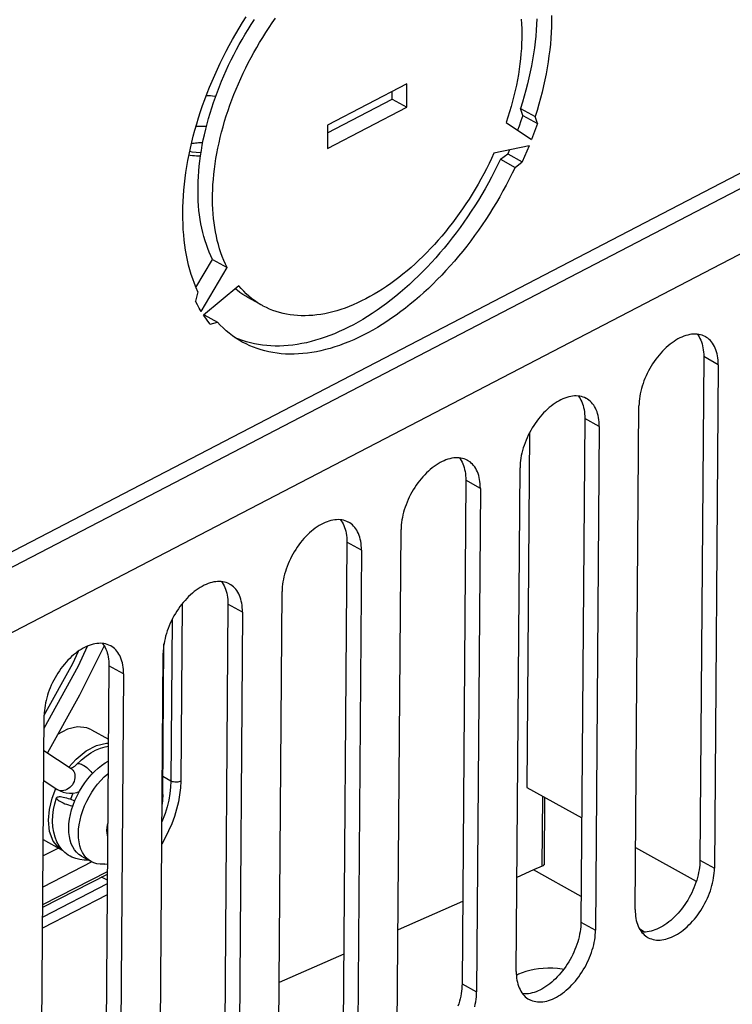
# Model space of a CAD drawing. Extents: x 0 to 420, y 0 to 297.
# Tile 33 of 51: x 385 to 390, y 82 to 89. Entities that reach past the tile are written whole.
import ezdxf

# ---------------------------------------------------------------- set-up
doc = ezdxf.new("R2010")
doc.units = 0
doc.header["$LTSCALE"] = 23.1
doc.layers.get('0').update_dxf_attribs({"linetype": 'CONTINUOUS'})
doc.layers.add('DATUM_AXIS', color=7, linetype='CONTINUOUS')
doc.layers.add('ROUNDS', color=7, linetype='CONTINUOUS')

msp = doc.modelspace()

# ---------------------------------------------------------------- linework, layer by layer
at = {"color": 9, "linetype": 'CONTINUOUS'}
for p, q in [((394.8165, 89.5352), (383.7411, 83.7787)), ((390.0058, 86.3202), (389.9009, 86.3783)), ((389.1484, 85.8746), (389.0435, 85.9326)), ((388.2909, 85.4289), (388.186, 85.4869)), ((387.4335, 84.9832), (387.3286, 85.0413)), ((386.5761, 84.5376), (386.4711, 84.5956)), ((385.7186, 84.0919), (385.6137, 84.15)), ((385.2447, 83.2572), (385.2409, 83.2595)), ((385.2546, 83.2528), (385.2447, 83.2572)), ((389.8737, 82.7491), (389.9786, 82.691)), ((389.0163, 82.3034), (389.1212, 82.2454)), ((388.1588, 81.8578), (388.2637, 81.7997))]:
    msp.add_line(p, q, dxfattribs=at)
at = {"color": 7, "linetype": 'CONTINUOUS'}
for p, q in [((389.9009, 86.3783), (389.8737, 82.7491)), ((390.0058, 86.3202), (389.9786, 82.691)), ((389.407, 82.3939), (389.4342, 86.0231)), ((389.0435, 85.9326), (389.0163, 82.3034)), ((389.1484, 85.8746), (389.1212, 82.2454)), ((388.5496, 81.9483), (388.5768, 85.5774)), ((388.186, 85.4869), (388.1588, 81.8578)), ((388.2909, 85.4289), (388.2637, 81.7997)), ((387.6921, 81.5026), (387.7193, 85.1318)), ((387.3286, 85.0413), (387.3014, 81.4121)), ((387.4335, 84.9832), (387.4063, 81.354)), ((386.8347, 81.0569), (386.8619, 84.6861)), ((386.4711, 84.5956), (386.4439, 80.9664)), ((386.5761, 84.5376), (386.5489, 80.9084)), ((385.9772, 80.6113), (386.0044, 84.2405)), ((385.6137, 84.15), (385.5865, 80.5208)), ((385.7186, 84.0919), (385.6914, 80.4627)), ((385.1198, 80.1656), (385.147, 83.7948)), ((385.1451, 83.5397), (385.3407, 83.4093)), ((385.1434, 83.3245), (385.2409, 83.2595)), ((385.2409, 83.2595), (385.2518, 83.2529)), ((385.2965, 82.8045), (385.2745, 82.8266)), ((388.6748, 82.6791), (388.5546, 82.6259)), ((389.0176, 82.4876), (388.6748, 82.6791)), ((388.1633, 82.4527), (387.6977, 82.2466)), ((389.4752, 82.2319), (389.4401, 82.2515)), ((387.3063, 82.0733), (386.8407, 81.8672))]:
    msp.add_line(p, q, dxfattribs=at)
for points in [[(389.9136, 86.5217), (389.911, 86.5231), (389.9002, 86.5282), (389.8889, 86.5325), (389.8772, 86.5359), (389.8651, 86.5383), (389.8527, 86.5399), (389.8399, 86.5405), (389.8268, 86.5402), (389.8135, 86.539), (389.7999, 86.5369), (389.7861, 86.5339), (389.7721, 86.5299), (389.7581, 86.5251), (389.7439, 86.5194), (389.7297, 86.5129), (389.7154, 86.5055), (389.7012, 86.4972), (389.687, 86.4882), (389.6729, 86.4783), (389.6589, 86.4677), (389.6451, 86.4564), (389.6314, 86.4444), (389.618, 86.4317), (389.6048, 86.4183), (389.5919, 86.4043), (389.5793, 86.3898), (389.5671, 86.3747), (389.5552, 86.3591), (389.5438, 86.343), (389.5328, 86.3265), (389.5223, 86.3096), (389.5122, 86.2924), (389.5027, 86.2749), (389.4937, 86.2571), (389.4853, 86.2391), (389.4775, 86.2209), (389.4702, 86.2027), (389.4636, 86.1843), (389.4576, 86.1659), (389.4523, 86.1475), (389.4477, 86.1292), (389.4437, 86.111), (389.4404, 86.0929), (389.4378, 86.0751), (389.4359, 86.0575), (389.4347, 86.0401), (389.4342, 86.0231)], [(389.855, 86.5396), (389.8603, 86.5325), (389.8673, 86.5216), (389.8737, 86.51), (389.8794, 86.4977), (389.8845, 86.4848), (389.889, 86.4712), (389.8927, 86.457), (389.8957, 86.4422), (389.8981, 86.4269), (389.8997, 86.4111), (389.9007, 86.3949), (389.9009, 86.3783)], [(390.0058, 86.3202), (390.0056, 86.3369), (390.0047, 86.3531), (390.003, 86.3689), (390.0007, 86.3842), (389.9976, 86.3989), (389.9939, 86.4131), (389.9895, 86.4267), (389.9844, 86.4397), (389.9786, 86.452), (389.9722, 86.4636), (389.9652, 86.4745), (389.9576, 86.4846), (389.9494, 86.4939), (389.9406, 86.5025), (389.9313, 86.5102), (389.9214, 86.5171), (389.9136, 86.5217)], [(389.0562, 86.076), (389.0536, 86.0774), (389.0428, 86.0826), (389.0315, 86.0868), (389.0198, 86.0902), (389.0077, 86.0926), (388.9952, 86.0942), (388.9824, 86.0948), (388.9694, 86.0945), (388.956, 86.0933), (388.9424, 86.0912), (388.9286, 86.0882), (388.9147, 86.0843), (388.9006, 86.0795), (388.8865, 86.0738), (388.8722, 86.0672), (388.858, 86.0598), (388.8437, 86.0516), (388.8296, 86.0425), (388.8154, 86.0327), (388.8014, 86.0221), (388.7876, 86.0108), (388.774, 85.9987), (388.7605, 85.986), (388.7473, 85.9726), (388.7344, 85.9587), (388.7219, 85.9441), (388.7096, 85.929), (388.6978, 85.9134), (388.6864, 85.8973), (388.6754, 85.8808), (388.6648, 85.864), (388.6548, 85.8467), (388.6453, 85.8292), (388.6363, 85.8114), (388.6279, 85.7934), (388.62, 85.7753), (388.6128, 85.757), (388.6062, 85.7386), (388.6002, 85.7203), (388.5949, 85.7019), (388.5902, 85.6836), (388.5862, 85.6654), (388.5829, 85.6473), (388.5803, 85.6294), (388.5784, 85.6118), (388.5772, 85.5945), (388.5768, 85.5774)], [(388.9975, 86.0939), (389.0028, 86.0868), (389.0099, 86.076), (389.0163, 86.0644), (389.022, 86.0521), (389.0271, 86.0391), (389.0315, 86.0255), (389.0352, 86.0113), (389.0383, 85.9965), (389.0406, 85.9813), (389.0423, 85.9655), (389.0432, 85.9492), (389.0435, 85.9326)], [(389.1484, 85.8746), (389.1482, 85.8912), (389.1472, 85.9074), (389.1456, 85.9232), (389.1432, 85.9385), (389.1402, 85.9533), (389.1364, 85.9675), (389.132, 85.9811), (389.1269, 85.994), (389.1212, 86.0063), (389.1148, 86.0179), (389.1078, 86.0288), (389.1002, 86.0389), (389.0919, 86.0483), (389.0832, 86.0568), (389.0738, 86.0645), (389.064, 86.0714), (389.0562, 86.076)], [(388.1987, 85.6304), (388.1961, 85.6318), (388.1853, 85.6369), (388.174, 85.6412), (388.1623, 85.6445), (388.1502, 85.647), (388.1378, 85.6485), (388.125, 85.6492), (388.1119, 85.6489), (388.0986, 85.6477), (388.085, 85.6456), (388.0712, 85.6425), (388.0573, 85.6386), (388.0432, 85.6338), (388.029, 85.6281), (388.0148, 85.6215), (388.0005, 85.6141), (387.9863, 85.6059), (387.9721, 85.5968), (387.958, 85.587), (387.944, 85.5764), (387.9302, 85.5651), (387.9165, 85.5531), (387.9031, 85.5403), (387.8899, 85.527), (387.877, 85.513), (387.8644, 85.4984), (387.8522, 85.4833), (387.8403, 85.4677), (387.8289, 85.4517), (387.8179, 85.4352), (387.8074, 85.4183), (387.7973, 85.4011), (387.7878, 85.3836), (387.7788, 85.3658), (387.7704, 85.3478), (387.7626, 85.3296), (387.7553, 85.3113), (387.7487, 85.293), (387.7427, 85.2746), (387.7374, 85.2562), (387.7328, 85.2379), (387.7288, 85.2197), (387.7255, 85.2016), (387.7229, 85.1838), (387.721, 85.1661), (387.7198, 85.1488), (387.7193, 85.1318)], [(388.1401, 85.6482), (388.1454, 85.6412), (388.1524, 85.6303), (388.1588, 85.6187), (388.1646, 85.6064), (388.1696, 85.5934), (388.1741, 85.5798), (388.1778, 85.5657), (388.1808, 85.5509), (388.1832, 85.5356), (388.1848, 85.5198), (388.1858, 85.5036), (388.186, 85.4869)], [(388.2909, 85.4289), (388.2907, 85.4455), (388.2898, 85.4618), (388.2881, 85.4776), (388.2858, 85.4928), (388.2827, 85.5076), (388.279, 85.5218), (388.2746, 85.5354), (388.2695, 85.5484), (388.2637, 85.5607), (388.2574, 85.5723), (388.2503, 85.5831), (388.2427, 85.5933), (388.2345, 85.6026), (388.2257, 85.6111), (388.2164, 85.6189), (388.2065, 85.6257), (388.1987, 85.6304)], [(387.3413, 85.1847), (387.3387, 85.1861), (387.3279, 85.1912), (387.3166, 85.1955), (387.3049, 85.1989), (387.2928, 85.2013), (387.2803, 85.2029), (387.2675, 85.2035), (387.2545, 85.2032), (387.2411, 85.202), (387.2275, 85.1999), (387.2138, 85.1969), (387.1998, 85.1929), (387.1857, 85.1881), (387.1716, 85.1824), (387.1573, 85.1759), (387.1431, 85.1685), (387.1288, 85.1602), (387.1147, 85.1512), (387.1005, 85.1414), (387.0866, 85.1308), (387.0727, 85.1194), (387.0591, 85.1074), (387.0456, 85.0947), (387.0324, 85.0813), (387.0195, 85.0673), (387.007, 85.0528), (386.9947, 85.0377), (386.9829, 85.0221), (386.9715, 85.006), (386.9605, 84.9895), (386.9499, 84.9726), (386.9399, 84.9554), (386.9304, 84.9379), (386.9214, 84.9201), (386.913, 84.9021), (386.9051, 84.884), (386.8979, 84.8657), (386.8913, 84.8473), (386.8853, 84.8289), (386.88, 84.8106), (386.8753, 84.7922), (386.8713, 84.774), (386.868, 84.756), (386.8654, 84.7381), (386.8635, 84.7205), (386.8623, 84.7031), (386.8619, 84.6861)], [(387.2826, 85.2026), (387.288, 85.1955), (387.295, 85.1846), (387.3014, 85.173), (387.3071, 85.1608), (387.3122, 85.1478), (387.3166, 85.1342), (387.3204, 85.12), (387.3234, 85.1052), (387.3258, 85.0899), (387.3274, 85.0742), (387.3283, 85.0579), (387.3286, 85.0413)], [(387.4335, 84.9832), (387.4333, 84.9999), (387.4323, 85.0161), (387.4307, 85.0319), (387.4283, 85.0472), (387.4253, 85.0619), (387.4215, 85.0761), (387.4171, 85.0897), (387.412, 85.1027), (387.4063, 85.115), (387.3999, 85.1266), (387.3929, 85.1375), (387.3853, 85.1476), (387.377, 85.1569), (387.3683, 85.1655), (387.3589, 85.1732), (387.3491, 85.1801), (387.3413, 85.1847)], [(386.4838, 84.739), (386.4813, 84.7404), (386.4704, 84.7456), (386.4591, 84.7498), (386.4474, 84.7532), (386.4353, 84.7557), (386.4229, 84.7572), (386.4101, 84.7578), (386.397, 84.7576), (386.3837, 84.7564), (386.3701, 84.7542), (386.3563, 84.7512), (386.3424, 84.7473), (386.3283, 84.7425), (386.3141, 84.7368), (386.2999, 84.7302), (386.2856, 84.7228), (386.2714, 84.7146), (386.2572, 84.7055), (386.2431, 84.6957), (386.2291, 84.6851), (386.2153, 84.6738), (386.2016, 84.6617), (386.1882, 84.649), (386.175, 84.6356), (386.1621, 84.6217), (386.1495, 84.6071), (386.1373, 84.592), (386.1255, 84.5764), (386.114, 84.5603), (386.103, 84.5439), (386.0925, 84.527), (386.0824, 84.5097), (386.0729, 84.4922), (386.0639, 84.4744), (386.0555, 84.4565), (386.0477, 84.4383), (386.0404, 84.42), (386.0338, 84.4017), (386.0278, 84.3833), (386.0225, 84.3649), (386.0179, 84.3466), (386.0139, 84.3284), (386.0106, 84.3103), (386.008, 84.2924), (386.0061, 84.2748), (386.0049, 84.2575), (386.0044, 84.2405)], [(386.4252, 84.7569), (386.4305, 84.7499), (386.4375, 84.739), (386.4439, 84.7274), (386.4497, 84.7151), (386.4547, 84.7021), (386.4592, 84.6885), (386.4629, 84.6743), (386.466, 84.6596), (386.4683, 84.6443), (386.4699, 84.6285), (386.4709, 84.6123), (386.4711, 84.5956)], [(386.5761, 84.5376), (386.5758, 84.5542), (386.5749, 84.5705), (386.5732, 84.5862), (386.5709, 84.6015), (386.5678, 84.6163), (386.5641, 84.6305), (386.5597, 84.6441), (386.5546, 84.657), (386.5488, 84.6693), (386.5425, 84.6809), (386.5354, 84.6918), (386.5278, 84.7019), (386.5196, 84.7113), (386.5108, 84.7198), (386.5015, 84.7275), (386.4916, 84.7344), (386.4838, 84.739)], [(385.6264, 84.2934), (385.6238, 84.2948), (385.613, 84.2999), (385.6017, 84.3042), (385.59, 84.3075), (385.5779, 84.31), (385.5654, 84.3116), (385.5527, 84.3122), (385.5396, 84.3119), (385.5262, 84.3107), (385.5126, 84.3086), (385.4989, 84.3056), (385.4849, 84.3016), (385.4708, 84.2968), (385.4567, 84.2911), (385.4424, 84.2846), (385.4282, 84.2772), (385.414, 84.2689), (385.3998, 84.2599), (385.3857, 84.25), (385.3717, 84.2394), (385.3578, 84.2281), (385.3442, 84.2161), (385.3307, 84.2033), (385.3175, 84.19), (385.3047, 84.176), (385.2921, 84.1615), (385.2798, 84.1464), (385.268, 84.1308), (385.2566, 84.1147), (385.2456, 84.0982), (385.235, 84.0813), (385.225, 84.0641), (385.2155, 84.0466), (385.2065, 84.0288), (385.1981, 84.0108), (385.1902, 83.9926), (385.183, 83.9744), (385.1764, 83.956), (385.1704, 83.9376), (385.1651, 83.9192), (385.1604, 83.9009), (385.1564, 83.8827), (385.1531, 83.8646), (385.1505, 83.8468), (385.1486, 83.8292), (385.1475, 83.8118), (385.147, 83.7948)], [(385.5677, 84.3113), (385.5731, 84.3042), (385.5801, 84.2933), (385.5865, 84.2817), (385.5922, 84.2694), (385.5973, 84.2565), (385.6017, 84.2429), (385.6055, 84.2287), (385.6085, 84.2139), (385.6109, 84.1986), (385.6125, 84.1828), (385.6134, 84.1666), (385.6137, 84.15)], [(385.7186, 84.0919), (385.7184, 84.1086), (385.7174, 84.1248), (385.7158, 84.1406), (385.7134, 84.1559), (385.7104, 84.1706), (385.7067, 84.1848), (385.7022, 84.1984), (385.6971, 84.2114), (385.6914, 84.2237), (385.685, 84.2353), (385.678, 84.2462), (385.6704, 84.2563), (385.6621, 84.2656), (385.6534, 84.2742), (385.644, 84.2819), (385.6342, 84.2888), (385.6264, 84.2934)], [(385.3758, 83.435), (385.4163, 83.4735), (385.4493, 83.5002), (385.4833, 83.5232), (385.5179, 83.5422), (385.5531, 83.557), (385.5873, 83.5673), (385.6093, 83.5712)], [(385.3366, 83.412), (385.3399, 83.4128), (385.3449, 83.4146)], [(385.3449, 83.4146), (385.3512, 83.4175), (385.3586, 83.4218), (385.3669, 83.4276), (385.3758, 83.435)], [(385.2518, 83.2529), (385.261, 83.2481), (385.2827, 83.2395), (385.3058, 83.2341), (385.3304, 83.2318), (385.3563, 83.233), (385.3832, 83.238), (385.3995, 83.2434)], [(385.2745, 82.8266), (385.255, 82.8524), (385.2385, 82.8815), (385.2251, 82.9144), (385.2152, 82.9505), (385.2092, 82.9887), (385.2071, 83.0295), (385.209, 83.0712), (385.2146, 83.1138), (385.2239, 83.1567), (385.2363, 83.1988)], [(385.3666, 83.1749), (385.3589, 83.1785), (385.347, 83.1835), (385.3346, 83.1882), (385.3218, 83.1925), (385.3091, 83.1962), (385.2966, 83.1994), (385.2847, 83.202), (385.2736, 83.2038), (385.2636, 83.2049), (385.2548, 83.2052), (385.2476, 83.2047), (385.242, 83.2034), (385.2382, 83.2014), (385.2363, 83.1988)], [(385.2363, 83.1988), (385.2363, 83.1954), (385.2382, 83.1915), (385.2419, 83.1871), (385.2474, 83.1823), (385.2546, 83.1773), (385.2633, 83.1721)], [(385.2633, 83.1721), (385.2733, 83.1669), (385.2844, 83.1617), (385.2963, 83.1567), (385.3087, 83.152), (385.3215, 83.1478), (385.3342, 83.144), (385.3467, 83.1408), (385.3533, 83.1394)], [(385.3339, 82.7781), (385.3206, 82.7862), (385.2965, 82.8045)], [(385.4657, 82.7506), (385.4355, 82.7499), (385.4044, 82.7533), (385.3745, 82.7605), (385.3467, 82.7715), (385.3339, 82.7781)], [(389.8737, 82.7491), (389.8732, 82.7321), (389.872, 82.7147), (389.8701, 82.6971), (389.8675, 82.6792), (389.8642, 82.6612), (389.8603, 82.643), (389.8556, 82.6246), (389.8503, 82.6063), (389.8443, 82.5879), (389.8377, 82.5695), (389.8305, 82.5512), (389.8226, 82.5331), (389.8142, 82.5151), (389.8052, 82.4973), (389.7957, 82.4798), (389.7856, 82.4626), (389.7751, 82.4457), (389.7641, 82.4292), (389.7527, 82.4131), (389.7408, 82.3975), (389.7286, 82.3824), (389.716, 82.3679), (389.7031, 82.3539), (389.69, 82.3405), (389.6765, 82.3278), (389.6629, 82.3158), (389.649, 82.3044), (389.635, 82.2938), (389.6209, 82.284), (389.6067, 82.275), (389.5925, 82.2667), (389.5782, 82.2593), (389.564, 82.2528), (389.5498, 82.2471), (389.5358, 82.2423), (389.5218, 82.2383), (389.508, 82.2353), (389.4945, 82.2332), (389.4811, 82.232), (389.468, 82.2317), (389.4553, 82.2323), (389.4529, 82.2326)], [(389.4992, 82.1925), (389.5018, 82.1911), (389.5126, 82.1859), (389.5239, 82.1816), (389.5356, 82.1783), (389.5477, 82.1758), (389.5602, 82.1743), (389.573, 82.1737), (389.586, 82.1739), (389.5994, 82.1751), (389.613, 82.1773), (389.6268, 82.1803), (389.6407, 82.1842), (389.6548, 82.189), (389.6689, 82.1947), (389.6832, 82.2013), (389.6974, 82.2087), (389.7117, 82.2169), (389.7259, 82.226), (389.74, 82.2358), (389.754, 82.2464), (389.7678, 82.2577), (389.7815, 82.2698), (389.7949, 82.2825), (389.8081, 82.2958), (389.821, 82.3098), (389.8335, 82.3244), (389.8458, 82.3395), (389.8576, 82.3551), (389.8691, 82.3712), (389.88, 82.3876), (389.8906, 82.4045), (389.9006, 82.4217), (389.9101, 82.4393), (389.9191, 82.457), (389.9276, 82.475), (389.9354, 82.4932), (389.9426, 82.5115), (389.9492, 82.5298), (389.9552, 82.5482), (389.9605, 82.5666), (389.9652, 82.5849), (389.9692, 82.6031), (389.9725, 82.6212), (389.9751, 82.6391), (389.977, 82.6567), (389.9782, 82.674), (389.9786, 82.691)], [(389.407, 82.3939), (389.4072, 82.3773), (389.4082, 82.361), (389.4098, 82.3453), (389.4122, 82.33), (389.4152, 82.3152), (389.419, 82.301), (389.4234, 82.2874), (389.4285, 82.2744), (389.4342, 82.2622), (389.4406, 82.2506), (389.4476, 82.2397), (389.4552, 82.2296), (389.4635, 82.2202), (389.4723, 82.2117), (389.4816, 82.204), (389.4915, 82.1971), (389.4992, 82.1925)], [(389.0163, 82.3034), (389.0158, 82.2864), (389.0146, 82.2691), (389.0127, 82.2514), (389.0101, 82.2336), (389.0068, 82.2155), (389.0028, 82.1973), (388.9982, 82.179), (388.9928, 82.1606), (388.9869, 82.1422), (388.9802, 82.1239), (388.973, 82.1056), (388.9652, 82.0874), (388.9568, 82.0694), (388.9478, 82.0516), (388.9382, 82.0341), (388.9282, 82.0169), (388.9177, 82), (388.9067, 81.9835), (388.8952, 81.9675), (388.8834, 81.9519), (388.8712, 81.9368), (388.8586, 81.9222), (388.8457, 81.9082), (388.8325, 81.8949), (388.8191, 81.8822), (388.8054, 81.8701), (388.7916, 81.8588), (388.7776, 81.8482), (388.7635, 81.8384), (388.7493, 81.8293), (388.735, 81.8211), (388.7208, 81.8137), (388.7066, 81.8071), (388.6924, 81.8014), (388.6783, 81.7966), (388.6644, 81.7927), (388.6506, 81.7896), (388.637, 81.7875), (388.6237, 81.7863), (388.6106, 81.786), (388.5978, 81.7867), (388.5955, 81.787)], [(388.6418, 81.7468), (388.6444, 81.7454), (388.6552, 81.7402), (388.6665, 81.736), (388.6782, 81.7326), (388.6903, 81.7302), (388.7027, 81.7286), (388.7155, 81.728), (388.7286, 81.7283), (388.742, 81.7295), (388.7555, 81.7316), (388.7693, 81.7346), (388.7833, 81.7385), (388.7973, 81.7434), (388.8115, 81.7491), (388.8257, 81.7556), (388.84, 81.763), (388.8542, 81.7713), (388.8684, 81.7803), (388.8825, 81.7901), (388.8965, 81.8007), (388.9104, 81.8121), (388.924, 81.8241), (388.9374, 81.8368), (388.9506, 81.8502), (388.9635, 81.8642), (388.9761, 81.8787), (388.9883, 81.8938), (389.0002, 81.9094), (389.0116, 81.9255), (389.0226, 81.942), (389.0331, 81.9589), (389.0432, 81.9761), (389.0527, 81.9936), (389.0617, 82.0114), (389.0701, 82.0294), (389.0779, 82.0475), (389.0852, 82.0658), (389.0918, 82.0842), (389.0978, 82.1026), (389.1031, 82.1209), (389.1078, 82.1393), (389.1117, 82.1575), (389.115, 82.1755), (389.1176, 82.1934), (389.1195, 82.211), (389.1207, 82.2284), (389.1212, 82.2454)], [(388.5496, 81.9483), (388.5498, 81.9316), (388.5507, 81.9154), (388.5524, 81.8996), (388.5547, 81.8843), (388.5578, 81.8695), (388.5615, 81.8554), (388.5659, 81.8418), (388.571, 81.8288), (388.5768, 81.8165), (388.5832, 81.8049), (388.5902, 81.794), (388.5978, 81.7839), (388.606, 81.7746), (388.6148, 81.766), (388.6241, 81.7583), (388.634, 81.7514), (388.6418, 81.7468)], [(388.1588, 81.8578), (388.1583, 81.8407), (388.1571, 81.8234), (388.1552, 81.8058), (388.1526, 81.7879), (388.1494, 81.7698), (388.1454, 81.7516), (388.1407, 81.7333), (388.1354, 81.7149), (388.1294, 81.6966)], [(388.2503, 81.6936), (388.2543, 81.7118), (388.2576, 81.7299), (388.2602, 81.7477), (388.2621, 81.7654), (388.2633, 81.7827), (388.2637, 81.7997)]]:
    msp.add_lwpolyline(points, dxfattribs=at)
at = {"color": 9, "linetype": 'CONTINUOUS'}
for points in [[(385.3851, 83.4439), (385.3883, 83.446), (385.3932, 83.4472), (385.3994, 83.4468), (385.4067, 83.445), (385.415, 83.4418), (385.4241, 83.4372)], [(385.3407, 83.4093), (385.3457, 83.4055), (385.3533, 83.3979), (385.3595, 83.3888), (385.3642, 83.3785), (385.3672, 83.3672), (385.3685, 83.3552), (385.3681, 83.3427), (385.366, 83.33), (385.3621, 83.3174), (385.3567, 83.3053), (385.3498, 83.2937), (385.3416, 83.2831), (385.3323, 83.2736), (385.322, 83.2655), (385.311, 83.2589), (385.2996, 83.254), (385.288, 83.2509), (385.2765, 83.2496), (385.2652, 83.2503), (385.2546, 83.2528)], [(385.4241, 83.4372), (385.4337, 83.4314), (385.4437, 83.4244), (385.4538, 83.4165), (385.4638, 83.4078), (385.4735, 83.3984), (385.4826, 83.3887), (385.491, 83.3788), (385.4951, 83.3736)]]:
    msp.add_lwpolyline(points, dxfattribs=at)
at = {"layer": 'DATUM_AXIS', "color": 9, "linetype": 'CONTINUOUS'}
for p, q in [((383.788, 84.3871), (394.6427, 90.0288)), ((385.1367, 82.4292), (385.6026, 82.6688))]:
    msp.add_line(p, q, dxfattribs=at)
at = {"layer": 'DATUM_AXIS', "color": 7, "linetype": 'CONTINUOUS'}
for p, q in [((394.5712, 89.8787), (383.7102, 84.2337)), ((387.7616, 88.344), (387.19, 88.0469)), ((387.7604, 88.1752), (387.7616, 88.344)), ((387.6554, 88.2332), (387.6559, 88.289)), ((387.1896, 87.9911), (387.6554, 88.2332)), ((387.6554, 88.2332), (387.7604, 88.1752)), ((387.1887, 87.8781), (387.7604, 88.1752)), ((388.5813, 88.1668), (388.6862, 88.1087)), ((388.5969, 88.1154), (388.5813, 88.1668)), ((388.4763, 88.0649), (388.6601, 87.9422)), ((388.5969, 88.1154), (388.7019, 88.0574)), ((388.7019, 88.0574), (388.6862, 88.1087)), ((387.19, 88.0469), (387.1887, 87.8781)), ((388.6419, 87.8964), (388.3892, 87.8449)), ((388.4362, 87.8001), (388.4881, 87.8405)), ((388.5001, 87.8675), (388.4881, 87.8405)), ((388.4881, 87.8405), (388.593, 87.7824)), ((388.4362, 87.8001), (388.5411, 87.7421)), ((388.5411, 87.7421), (388.593, 87.7824)), ((386.2411, 86.8763), (386.3607, 87.0779)), ((386.3607, 87.0779), (386.4656, 87.0198)), ((386.2785, 86.7045), (386.4656, 87.0198)), ((386.55, 86.889), (386.2961, 86.6772)), ((386.2547, 86.8449), (386.2381, 86.7769)), ((386.7201, 86.7459), (386.6152, 86.804)), ((386.2994, 86.6799), (386.3954, 86.6269)), ((386.3437, 86.6133), (386.3954, 86.6269)), ((386.6048, 86.4849), (386.5771, 86.4939)), ((388.6449, 85.8286), (388.6258, 83.2739)), ((386.0021, 83.2219), (386.0102, 84.3078)), ((385.4871, 83.6895), (385.6097, 83.6209)), ((385.353, 83.2329), (385.3365, 83.1875)), ((388.6258, 83.2739), (389.0219, 83.0547)), ((385.1403, 82.8981), (385.2763, 82.8221)), ((385.2492, 82.8372), (385.1394, 82.7807)), ((385.2809, 82.8202), (385.2763, 82.8221)), ((389.4104, 82.8399), (389.8476, 82.598)), ((385.4904, 82.7372), (385.1377, 82.5558)), ((385.4162, 82.7783), (385.4858, 82.7394)), ((385.5829, 82.721), (385.603, 82.724)), ((385.1366, 82.4103), (385.6024, 82.6499))]:
    msp.add_line(p, q, dxfattribs=at)
for points in [[(388.8042, 88.8357), (388.8042, 88.7954), (388.8033, 88.7547), (388.8015, 88.7136), (388.7989, 88.6721), (388.7954, 88.6302), (388.791, 88.588), (388.7857, 88.5454), (388.7796, 88.5026), (388.7726, 88.4595), (388.7647, 88.4161), (388.756, 88.3726), (388.7465, 88.3289), (388.7361, 88.285), (388.7248, 88.241), (388.7128, 88.197), (388.6999, 88.1529), (388.6862, 88.1087)], [(386.2547, 86.8449), (386.2415, 86.8751), (386.2292, 86.9062), (386.2177, 86.938), (386.2071, 86.9706), (386.1972, 87.0039), (386.1883, 87.038), (386.1801, 87.0728), (386.1729, 87.1082), (386.1665, 87.1444), (386.1609, 87.1812), (386.1563, 87.2186), (386.1525, 87.2565), (386.1496, 87.2951), (386.1475, 87.3342), (386.1464, 87.3738), (386.1461, 87.4139), (386.1467, 87.4545), (386.1482, 87.4955), (386.1506, 87.5369), (386.1538, 87.5786), (386.1579, 87.6208), (386.1629, 87.6632), (386.1688, 87.706), (386.1755, 87.749), (386.1831, 87.7923), (386.1915, 87.8358), (386.2008, 87.8794), (386.211, 87.9232), (386.2219, 87.9672), (386.2337, 88.0112), (386.2464, 88.0553), (386.2598, 88.0994), (386.274, 88.1436), (386.2891, 88.1877), (386.3049, 88.2318), (386.3215, 88.2758), (386.3389, 88.3196), (386.357, 88.3634), (386.3758, 88.407), (386.3954, 88.4503), (386.4157, 88.4935), (386.4367, 88.5364), (386.4584, 88.579), (386.4808, 88.6213), (386.5038, 88.6633), (386.5275, 88.7049), (386.5518, 88.7461), (386.5767, 88.7869), (386.6022, 88.8272)], [(386.3607, 87.0779), (386.3483, 87.1035), (386.3367, 87.1299), (386.3258, 87.1571), (386.3157, 87.185), (386.3063, 87.2137), (386.2977, 87.243), (386.2899, 87.273), (386.2829, 87.3036), (386.2767, 87.3349), (386.2713, 87.3668), (386.2666, 87.3993), (386.2628, 87.4323), (386.2598, 87.4658), (386.2576, 87.4999), (386.2562, 87.5345), (386.2556, 87.5695), (386.2558, 87.6049), (386.2568, 87.6408), (386.2586, 87.6771), (386.2612, 87.7137), (386.2647, 87.7506), (386.2689, 87.7878), (386.274, 87.8254), (386.2798, 87.8631), (386.2864, 87.9011), (386.2939, 87.9393), (386.3021, 87.9776), (386.311, 88.0161), (386.3208, 88.0547), (386.3313, 88.0934), (386.3425, 88.1321), (386.3545, 88.1709), (386.3673, 88.2096), (386.3808, 88.2484), (386.395, 88.2871), (386.4099, 88.3256), (386.4254, 88.3641), (386.4417, 88.4025), (386.4587, 88.4406), (386.4763, 88.4786), (386.4946, 88.5163), (386.5135, 88.5538), (386.533, 88.591), (386.5532, 88.6279), (386.5739, 88.6645), (386.5952, 88.7007), (386.6171, 88.7365), (386.6395, 88.772), (386.6624, 88.8069)], [(386.4656, 87.0198), (386.4532, 87.0455), (386.4416, 87.0719), (386.4307, 87.0991), (386.4206, 87.127), (386.4113, 87.1556), (386.4027, 87.185), (386.3949, 87.215), (386.3879, 87.2456), (386.3816, 87.2769), (386.3762, 87.3088), (386.3716, 87.3412), (386.3678, 87.3742), (386.3647, 87.4078), (386.3625, 87.4419), (386.3611, 87.4764), (386.3605, 87.5114), (386.3607, 87.5469), (386.3617, 87.5828), (386.3635, 87.619), (386.3662, 87.6556), (386.3696, 87.6925), (386.3739, 87.7298), (386.3789, 87.7673), (386.3847, 87.8051), (386.3914, 87.843), (386.3988, 87.8812), (386.407, 87.9196), (386.416, 87.9581), (386.4257, 87.9967), (386.4362, 88.0353), (386.4475, 88.0741), (386.4595, 88.1128), (386.4722, 88.1516), (386.4857, 88.1903), (386.4999, 88.229), (386.5148, 88.2676), (386.5304, 88.3061), (386.5467, 88.3444), (386.5636, 88.3826), (386.5812, 88.4205), (386.5995, 88.4583), (386.6184, 88.4958), (386.638, 88.533), (386.6581, 88.5699), (386.6788, 88.6065), (386.7001, 88.6427), (386.722, 88.6785), (386.7444, 88.7139), (386.7674, 88.7489), (386.7908, 88.7834), (386.8148, 88.8174)], [(388.586, 88.8094), (388.5881, 88.7753), (388.5894, 88.7406), (388.5899, 88.7055), (388.5896, 88.67), (388.5885, 88.6341), (388.5865, 88.5978), (388.5838, 88.5612), (388.5802, 88.5242), (388.5759, 88.4869), (388.5707, 88.4493), (388.5648, 88.4115), (388.558, 88.3735), (388.5505, 88.3353), (388.5422, 88.297), (388.5331, 88.2584), (388.5232, 88.2198), (388.5126, 88.1812), (388.5012, 88.1424), (388.4891, 88.1036), (388.4763, 88.0649)], [(388.6984, 88.8128), (388.6966, 88.7717), (388.694, 88.7301), (388.6904, 88.6882), (388.6861, 88.646), (388.6808, 88.6034), (388.6747, 88.5606), (388.6677, 88.5175), (388.6598, 88.4742), (388.6511, 88.4306), (388.6415, 88.3869), (388.6311, 88.3431), (388.6199, 88.2991), (388.6079, 88.255), (388.595, 88.2109), (388.5813, 88.1668)], [(388.5969, 88.1154), (388.5836, 88.077), (388.5696, 88.0386), (388.5587, 88.0099)], [(388.7019, 88.0574), (388.6885, 88.019), (388.6746, 87.9806), (388.6601, 87.9422)], [(386.2089, 87.9145), (386.2177, 87.916), (386.2279, 87.9176), (386.2382, 87.9189), (386.2486, 87.92), (386.2591, 87.9208), (386.2696, 87.9214), (386.2802, 87.9218), (386.2905, 87.9219)], [(386.2772, 87.8466), (386.273, 87.8466), (386.2427, 87.8487), (386.2133, 87.8522), (386.1957, 87.8552)], [(388.3892, 87.8449), (388.3717, 87.8069), (388.3535, 87.7692), (388.3347, 87.7316), (388.3153, 87.6944), (388.2952, 87.6574), (388.2746, 87.6208), (388.2534, 87.5845), (388.2316, 87.5487), (388.2092, 87.5132), (388.1864, 87.4782), (388.163, 87.4436), (388.1391, 87.4095), (388.1147, 87.3759), (388.0899, 87.3428), (388.0646, 87.3103), (388.0389, 87.2784), (388.0128, 87.2471), (387.9862, 87.2165), (387.9594, 87.1864), (387.9321, 87.1571), (387.9046, 87.1284), (387.8767, 87.1004), (387.8485, 87.0732), (387.8201, 87.0468), (387.7914, 87.0211), (387.7625, 86.9962), (387.7333, 86.9721), (387.704, 86.9488), (387.6746, 86.9264), (387.6449, 86.9048), (387.6152, 86.8842), (387.5853, 86.8644), (387.5554, 86.8455), (387.5254, 86.8275), (387.4954, 86.8105), (387.4653, 86.7944), (387.4353, 86.7793), (387.4053, 86.7651), (387.3753, 86.7519), (387.3455, 86.7397), (387.3157, 86.7285), (387.286, 86.7183), (387.2565, 86.7091), (387.2271, 86.7009), (387.1979, 86.6938), (387.1689, 86.6877), (387.1401, 86.6826), (387.1116, 86.6785), (387.0833, 86.6755), (387.0554, 86.6736), (387.0277, 86.6726), (387.0003, 86.6728), (386.9733, 86.6739), (386.9467, 86.6761), (386.9204, 86.6794), (386.8946, 86.6837), (386.8692, 86.689), (386.8442, 86.6954), (386.8196, 86.7028), (386.7956, 86.7112), (386.772, 86.7206), (386.749, 86.7311), (386.7264, 86.7425), (386.7201, 86.7459)], [(388.6419, 87.8964), (388.6262, 87.8583), (388.6099, 87.8203), (388.593, 87.7824)], [(388.4362, 87.8001), (388.4154, 87.7572), (388.3939, 87.7144), (388.3718, 87.672), (388.3489, 87.63), (388.3255, 87.5882), (388.3014, 87.5469), (388.2767, 87.506), (388.2513, 87.4655), (388.2254, 87.4255), (388.199, 87.3859), (388.1719, 87.3469), (388.1444, 87.3085), (388.1163, 87.2706), (388.0878, 87.2333), (388.0588, 87.1966), (388.0293, 87.1605), (387.9993, 87.1252), (387.969, 87.0905), (387.9383, 87.0565), (387.9072, 87.0233), (387.8757, 86.9908), (387.8439, 86.9592), (387.8118, 86.9283), (387.7794, 86.8982), (387.7467, 86.869), (387.7137, 86.8406), (387.6806, 86.8132), (387.6472, 86.7866), (387.6137, 86.7609), (387.58, 86.7362), (387.5461, 86.7124), (387.5122, 86.6896), (387.4781, 86.6677), (387.444, 86.6469), (387.4098, 86.6271), (387.3756, 86.6083), (387.3414, 86.5905), (387.3072, 86.5737), (387.2731, 86.5581), (387.239, 86.5435), (387.205, 86.5299), (387.1711, 86.5175), (387.1373, 86.5061), (387.1037, 86.4959), (387.0703, 86.4867), (387.0371, 86.4787), (387.0041, 86.4718), (386.9713, 86.466), (386.9388, 86.4614), (386.9066, 86.4578), (386.8747, 86.4554), (386.8432, 86.4542), (386.8119, 86.4541), (386.7811, 86.4551), (386.7506, 86.4572), (386.7205, 86.4605), (386.6909, 86.4649), (386.6618, 86.4705), (386.633, 86.4772), (386.6048, 86.4849)], [(388.5411, 87.7421), (388.5203, 87.6991), (388.4988, 87.6564), (388.4767, 87.614), (388.4539, 87.5719), (388.4304, 87.5302), (388.4063, 87.4888), (388.3816, 87.4479), (388.3563, 87.4074), (388.3304, 87.3674), (388.3039, 87.3279), (388.2769, 87.2889), (388.2493, 87.2504), (388.2213, 87.2125), (388.1927, 87.1752), (388.1637, 87.1385), (388.1342, 87.1025), (388.1043, 87.0671), (388.0739, 87.0325), (388.0432, 86.9985), (388.0121, 86.9653), (387.9806, 86.9328), (387.9488, 86.9011), (387.9167, 86.8702), (387.8843, 86.8402), (387.8516, 86.811), (387.8187, 86.7826), (387.7855, 86.7551), (387.7522, 86.7285), (387.7186, 86.7029), (387.6849, 86.6781), (387.6511, 86.6544), (387.6171, 86.6315), (387.583, 86.6097), (387.5489, 86.5889), (387.5147, 86.569), (387.4805, 86.5502), (387.4463, 86.5324), (387.4121, 86.5157), (387.378, 86.5), (387.3439, 86.4854), (387.3099, 86.4719), (387.276, 86.4594), (387.2423, 86.4481), (387.2087, 86.4378), (387.1753, 86.4287), (387.142, 86.4207), (387.109, 86.4137), (387.0763, 86.408), (387.0438, 86.4033), (387.0116, 86.3998), (386.9797, 86.3974), (386.9481, 86.3961), (386.9169, 86.396), (386.886, 86.397), (386.8555, 86.3992), (386.8255, 86.4025), (386.7959, 86.4069), (386.7667, 86.4124), (386.738, 86.4191), (386.7098, 86.4269), (386.6821, 86.4358), (386.6549, 86.4458), (386.6282, 86.4569), (386.6021, 86.4692), (386.5749, 86.4834)], [(386.6152, 86.804), (386.5995, 86.813), (386.5781, 86.8264), (386.5572, 86.8408), (386.537, 86.8562), (386.5238, 86.8671)], [(386.6223, 86.8144), (386.6032, 86.8317), (386.5848, 86.8499), (386.5671, 86.869), (386.55, 86.889)], [(386.2785, 86.7045), (386.2645, 86.7279), (386.251, 86.7521), (386.2381, 86.7769)], [(386.7201, 86.7459), (386.7044, 86.7549), (386.683, 86.7684), (386.6622, 86.7828), (386.6419, 86.7981), (386.6223, 86.8144)], [(386.3437, 86.6133), (386.3273, 86.6339), (386.3114, 86.6552), (386.2961, 86.6772)], [(386.5749, 86.4834), (386.5517, 86.4969), (386.5274, 86.5123), (386.5038, 86.5288), (386.4808, 86.5464), (386.4584, 86.565), (386.4367, 86.5846), (386.4157, 86.6052), (386.3954, 86.6269)], [(386.5771, 86.4939), (386.5499, 86.5039), (386.524, 86.5147)], [(385.5796, 84.2941), (385.4017, 83.9389), (385.1697, 83.5233)], [(385.4871, 83.6894), (385.4538, 83.7033), (385.3879, 83.7097), (385.3155, 83.6929), (385.2433, 83.6552)], [(385.3254, 83.4197), (385.3769, 83.4783), (385.4496, 83.5373), (385.5243, 83.5762), (385.5967, 83.593), (385.6095, 83.5918)], [(385.4856, 83.3638), (385.5099, 83.3889), (385.5352, 83.4117), (385.561, 83.4321), (385.5873, 83.45), (385.6085, 83.462)], [(385.4858, 82.7394), (385.4669, 82.7519), (385.4502, 82.7672), (385.4353, 82.7852), (385.4226, 82.8058), (385.4121, 82.8288), (385.4039, 82.854), (385.3981, 82.8813), (385.3946, 82.9103), (385.3937, 82.9408), (385.3951, 82.9726), (385.399, 83.0053), (385.4053, 83.0388), (385.414, 83.0727), (385.4249, 83.1068), (385.438, 83.1406), (385.4532, 83.1741), (385.4703, 83.2068), (385.4893, 83.2385), (385.5098, 83.2689), (385.5318, 83.2978), (385.5551, 83.3249), (385.5795, 83.35), (385.6047, 83.3728), (385.6079, 83.3753)], [(385.4162, 82.7783), (385.3973, 82.7908), (385.3806, 82.8061), (385.3658, 82.8241), (385.3531, 82.8447), (385.3425, 82.8677), (385.3343, 82.8929), (385.3285, 82.9202), (385.3251, 82.9492), (385.3241, 82.9797), (385.3255, 83.0115), (385.3294, 83.0442), (385.3357, 83.0777), (385.3444, 83.1116), (385.3553, 83.1457), (385.3684, 83.1795), (385.3836, 83.213), (385.4007, 83.2457), (385.4197, 83.2774), (385.4402, 83.3078), (385.4623, 83.3367), (385.4856, 83.3638)], [(385.1773, 83.0386), (385.1843, 83.1156), (385.2038, 83.1961), (385.2311, 83.266)], [(386.0021, 83.2219), (386, 83.1815), (385.9963, 83.1532)], [(385.2763, 82.8221), (385.2539, 82.8372), (385.2118, 82.8874), (385.1857, 82.9558), (385.1773, 83.0386)], [(385.5829, 82.721), (385.5748, 82.7204), (385.5506, 82.7205), (385.5275, 82.7237), (385.5058, 82.7301), (385.4858, 82.7394)], [(388.8918, 81.9629), (388.8808, 81.9647), (388.8467, 81.9686), (388.8123, 81.9708), (388.778, 81.9712), (388.744, 81.9699), (388.7107, 81.9668), (388.6785, 81.9621), (388.6477, 81.9556), (388.6186, 81.9476), (388.5916, 81.9381), (388.5668, 81.9271), (388.5506, 81.9181)]]:
    msp.add_lwpolyline(points, dxfattribs=at)
at = {"layer": 'DATUM_AXIS', "color": 9, "linetype": 'CONTINUOUS'}
for points in [[(386.3158, 88.2605), (386.3304, 88.2599), (386.3456, 88.259), (386.3608, 88.2578), (386.3759, 88.2562), (386.3833, 88.2553)], [(386.2412, 88.0373), (386.2495, 88.0381), (386.2599, 88.039), (386.2705, 88.0396), (386.2811, 88.04), (386.2917, 88.0401), (386.3023, 88.04), (386.3129, 88.0396), (386.3169, 88.0394)], [(386.2735, 87.8216), (386.2603, 87.8221), (386.2451, 87.8231), (386.2299, 87.8243), (386.2148, 87.8259), (386.1998, 87.8277), (386.1902, 87.8291)], [(385.1463, 83.7007), (385.3946, 84.1512), (385.4602, 84.2925)], [(385.1471, 83.7947), (385.3528, 84.1677), (385.3936, 84.2556)], [(386.0021, 83.2219), (385.998, 83.2113), (385.9967, 83.2104)], [(385.6045, 82.9204), (385.6026, 82.9276), (385.6002, 82.9455), (385.5995, 82.9645), (385.6005, 82.9844), (385.6032, 83.005), (385.6052, 83.0141)]]:
    msp.add_lwpolyline(points, dxfattribs=at)
at = {"layer": 'ROUNDS', "color": 9, "linetype": 'CONTINUOUS'}
for p, q in [((386.1404, 84.5959), (386.1308, 83.3189)), ((386.0689, 84.4842), (386.0601, 83.3199)), ((386.0601, 83.3199), (386.0031, 83.3517)), ((388.7374, 82.7068), (388.7412, 83.21)), ((385.6021, 82.6049), (385.5603, 82.6282)), ((385.6019, 82.5797), (385.1361, 82.3401)), ((385.6013, 82.5), (385.1355, 82.2604))]:
    msp.add_line(p, q, dxfattribs=at)
at = {"layer": 'ROUNDS', "color": 7, "linetype": 'CONTINUOUS'}
for p, q in [((388.7526, 82.7241), (388.7562, 83.2017)), ((388.7374, 82.7068), (388.6748, 82.6791))]:
    msp.add_line(p, q, dxfattribs=at)
at = {"layer": 'ROUNDS', "color": 9, "linetype": 'CONTINUOUS'}
for points in [[(386.1308, 83.3189), (386.1287, 83.2705), (386.1231, 83.2204), (386.1139, 83.169), (386.1013, 83.1169), (386.0854, 83.0647), (386.0663, 83.0126), (386.0441, 82.9609), (386.019, 82.9101), (385.9941, 82.8658)], [(386.0601, 83.3199), (386.0582, 83.2752), (386.053, 83.2289), (386.0445, 83.1815), (386.0329, 83.1334), (386.0182, 83.0852), (386.0006, 83.0371), (385.9953, 83.0249)], [(386.1308, 83.3189), (386.1248, 83.3162), (386.118, 83.3141), (386.1107, 83.3126), (386.1031, 83.3117), (386.0952, 83.3115), (386.0874, 83.3119), (386.0798, 83.313), (386.0726, 83.3147), (386.066, 83.317), (386.0601, 83.3199)]]:
    msp.add_lwpolyline(points, dxfattribs=at)
at = {"layer": 'ROUNDS', "color": 7, "linetype": 'CONTINUOUS'}
msp.add_lwpolyline([(388.7526, 82.7241), (388.7518, 82.7199), (388.7499, 82.7162), (388.7468, 82.7127), (388.7426, 82.7096), (388.7374, 82.7068)], dxfattribs=at)

doc.saveas('drawing.dxf')
